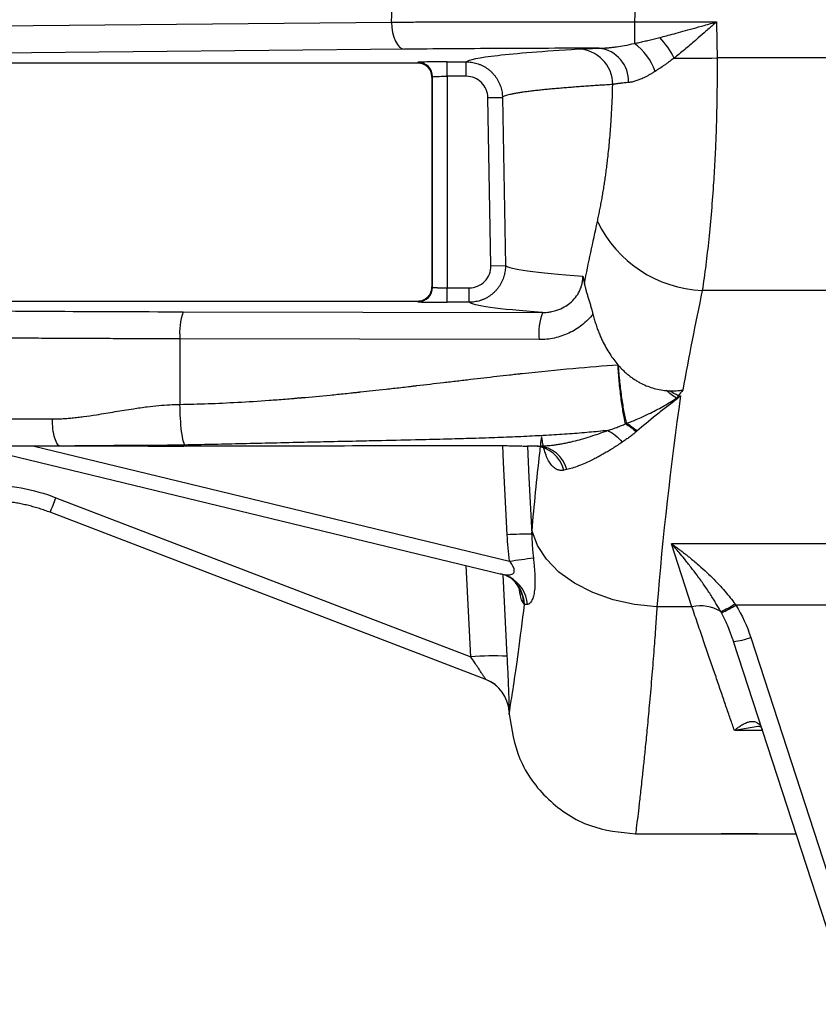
# Model space of a CAD drawing. Header units: millimetres. Extents: x 5 to 597, y 5 to 415.
# Tile 81 of 138: x 292.53 to 301.36, y 304.77 to 315.66. Entities that reach past the tile are written whole.
import ezdxf

# ---------------------------------------------------------------- set-up
doc = ezdxf.new("R2010")
doc.units = ezdxf.units.MM

msp = doc.modelspace()

# ---------------------------------------------------------------- linework, layer by layer
at = {"color": 7, "linetype": 'Continuous', "lineweight": 25}
for p, q in [((296.6441, 315.635), (296.656, 315.8813)), ((299.3439, 315.9179), (299.3305, 315.6385)), ((291.0732, 315.582), (296.6441, 315.635)), ((299.3305, 315.6385), (300.2393, 315.6385)), ((299.3305, 315.6385), (299.3305, 315.3987)), ((296.7877, 315.335), (291.3616, 315.2834)), ((291.3368, 315.1861), (296.9297, 315.1861)), ((296.9297, 315.1861), (296.9382, 315.1904)), ((297.258, 315.1958), (297.4711, 315.1958)), ((297.258, 315.0358), (297.258, 315.1958)), ((297.4711, 315.0358), (297.4711, 315.1958)), ((315.4258, 315.2385), (300.2435, 315.2385)), ((297.0897, 315.0263), (297.0897, 312.7058)), ((297.0899, 315.0263), (297.0897, 315.0263)), ((297.0981, 315.0304), (297.0899, 315.0263)), ((297.0899, 315.0263), (297.0899, 312.7058)), ((297.0981, 312.7017), (297.0981, 315.0304)), ((297.4711, 315.0358), (297.258, 315.0358)), ((297.258, 315.0358), (297.258, 312.6963)), ((297.711, 314.8), (297.871, 314.8028)), ((297.7435, 312.9404), (297.711, 314.8)), ((297.871, 314.8028), (297.9035, 312.9432)), ((297.7435, 312.9404), (297.9035, 312.9432)), ((297.0899, 312.7058), (297.0897, 312.7058)), ((297.0899, 312.7058), (297.0981, 312.7017)), ((297.258, 312.5363), (297.258, 312.6963)), ((297.258, 312.6963), (297.5036, 312.6963)), ((297.5036, 312.5363), (297.5036, 312.6963)), ((315.3986, 312.6669), (300.0802, 312.6669)), ((296.9297, 312.546), (291.3368, 312.546)), ((296.9382, 312.5417), (296.9297, 312.546)), ((297.5036, 312.5363), (297.258, 312.5363)), ((294.3418, 312.4316), (298.3129, 312.4231)), ((294.3052, 312.1317), (294.3052, 311.4075)), ((298.2764, 312.1232), (294.3052, 312.1317)), ((299.8148, 311.5031), (299.8412, 311.5031)), ((293.9542, 310.946), (292.9819, 310.946)), ((297.1562, 310.9537), (297.1569, 310.9549)), ((298.2669, 310.946), (298.1496, 310.946)), ((292.2212, 310.8952), (297.8619, 309.5295)), ((292.9341, 310.375), (297.521, 308.6142)), ((297.6877, 308.3637), (292.8696, 310.2132)), ((315.6396, 309.8652), (299.7395, 309.8652)), ((299.9666, 309.1662), (299.7395, 309.8652)), ((297.845, 309.5341), (297.8943, 309.5259)), ((297.8968, 309.5227), (297.9557, 309.4929)), ((314.9273, 309.1875), (300.4518, 309.1875)), ((299.9666, 309.1662), (299.5789, 309.1662)), ((301.7303, 304.7716), (300.4261, 308.7857)), ((300.6163, 308.8301), (301.9205, 304.816)), ((297.9434, 308.0114), (297.9449, 307.9813)), ((299.341, 306.656), (300.2896, 306.656)), ((300.6896, 306.656), (301.118, 306.656))]:
    msp.add_line(p, q, dxfattribs=at)
at = {"color": 8, "linetype": 'Continuous', "lineweight": 25}
for p, q in [((292.6947, 310.946), (297.95, 309.6737)), ((297.521, 308.6142), (297.4689, 309.6247)), ((297.8737, 309.5246), (297.9203, 308.6212)), ((300.6968, 307.8445), (300.4351, 307.8)), ((300.7463, 307.8), (300.4351, 307.8))]:
    msp.add_line(p, q, dxfattribs=at)
at = {"color": 7, "linetype": 'Continuous', "lineweight": 25, "flags": 128}
for points in [[(296.6441, 315.635), (296.6473, 315.577), (296.6557, 315.5213), (296.6691, 315.4698), (296.687, 315.4245), (296.7086, 315.3872), (296.7332, 315.3592), (296.7599, 315.3416), (296.7877, 315.335)], [(300.2393, 315.6385), (300.2416, 315.4144), (300.2435, 315.2385)], [(297.1562, 310.9537), (297.4644, 310.9537), (297.7066, 310.9538)], [(299.5789, 309.1662), (299.3323, 309.192), (299.0935, 309.2457), (298.8698, 309.3255), (298.6685, 309.429), (298.4957, 309.5529), (298.3569, 309.6932), (298.2565, 309.8457), (298.1976, 310.0055)], [(297.9517, 309.4951), (297.9033, 309.5173), (297.845, 309.5341)]]:
    msp.add_lwpolyline(points, dxfattribs=at)
at = {"color": 8, "linetype": 'Continuous', "lineweight": 25, "flags": 128}
for points in [[(297.7066, 310.9538), (297.7066, 310.9539), (297.7067, 310.9544)], [(297.9234, 309.965), (297.8836, 310.7639), (297.8743, 310.9513)], [(298.146, 310.9461), (298.1634, 310.5979), (298.1946, 309.972)]]:
    msp.add_lwpolyline(points, dxfattribs=at)
at = {"color": 7, "linetype": 'Continuous', "lineweight": 25}
for centre, radius, start, end in [((298.9657, 314.8901), 0.6259, 18.62684, 54.35746), ((298.8507, 314.7728), 1.0287, 26.76464, 42.34095), ((298.6961, 314.9436), 0.3942, 0.15589, 88.51073), ((298.8968, 314.9797), 0.369, 358.02966, 83.32411), ((296.9381, 315.0303), 0.1601, 0.02777, 89.94604), ((299.7885, 357.7705), 42.5344, 269.97386, 270.61286), ((300.1378, 314.0181), 1.3524, 205.86039, 267.56043), ((296.9381, 312.7018), 0.1601, 270.05396, 359.97223), ((294.9735, 312.2024), 0.6721, 160.05864, 186.04259), ((298.9447, 312.1939), 0.6721, 160.05864, 186.04259), ((298.2093, 310.5957), 0.3508, 13.6679, 87.07223), ((298.2477, 310.6021), 0.3445, 14.09022, 86.79816), ((289.7065, 311.5683), 3.4411, 336.80934, 339.70929), ((298.1721, 305.5711), 4.401, 89.70697, 93.2394), ((296.0249, 323.9504), 14.406, 277.67931, 278.73383), ((300.0653, 308.7687), 0.4096, 57.73817, 103.95318), ((299.8734, 310.0697), 1.0391, 293.27046, 303.21489), ((299.8347, 310.1477), 1.1414, 293.57853, 302.73165), ((300.3877, 309.3801), 0.5957, 273.69538, 292.56673), ((297.7736, 305.5856), 3.0391, 87.23309, 94.76812), ((297.5439, 307.9904), 0.4, 3, 69), ((297.5443, 307.9903), 0.4, 2.99908, 68.99978)]:
    msp.add_arc(centre, radius, start, end, dxfattribs=at)
at = {"color": 8, "linetype": 'Continuous', "lineweight": 25}
for centre, radius, start, end in [((297.766, 309.1581), 0.3848, 5.48227, 61.14835), ((297.7173, 309.1809), 0.3925, 2.14734, 53.27078), ((297.7218, 309.1776), 0.3924, 2.13589, 53.60716)]:
    msp.add_arc(centre, radius, start, end, dxfattribs=at)
at = {"color": 7, "linetype": 'Continuous', "lineweight": 25}
for points, knots in [([(296.6441, 315.635), (296.6765, 315.6352), (296.7408, 315.6355), (296.8378, 315.636), (296.9342, 315.6365), (297.0301, 315.6369), (297.1253, 315.6373), (297.2199, 315.6376), (297.3137, 315.638), (297.4066, 315.6382), (297.4987, 315.6385), (297.5899, 315.6387), (297.68, 315.6389), (297.7691, 315.6391), (297.8572, 315.6393), (297.9834, 315.6394), (298.1479, 315.6396), (298.3509, 315.6397), (298.5519, 315.6396), (298.7505, 315.6395), (298.9465, 315.6393), (299.1395, 315.6389), (299.2672, 315.6386), (299.3305, 315.6385)], [0, 0, 0, 0, 0.0393589, 0.0781582, 0.116398, 0.1540782, 0.1911988, 0.2277599, 0.2637615, 0.2992035, 0.3340859, 0.3684089, 0.4021723, 0.4353762, 0.4680206, 0.5001054, 0.5751552, 0.6489927, 0.7216181, 0.7930314, 0.8632327, 0.9322222, 1, 1, 1, 1]), ([(299.611, 315.4656), (299.6351, 315.4718), (299.6875, 315.4852), (299.7727, 315.5077), (299.8709, 315.5343), (299.9822, 315.5653), (300.1064, 315.6005), (300.1935, 315.6254), (300.2393, 315.6385)], [0, 0, 0, 0, 0.1155551, 0.2515487, 0.4079868, 0.5848733, 0.7822105, 1, 1, 1, 1]), ([(300.2393, 315.6385), (300.228, 315.6284), (300.2035, 315.6068), (300.1641, 315.572), (300.1079, 315.5223), (300.0536, 315.475), (299.9934, 315.4227), (299.9431, 315.3796), (299.8836, 315.3293), (299.8265, 315.2821), (299.7877, 315.2509), (299.7691, 315.236)], [0, 0, 0, 0, 0.0718999, 0.1552549, 0.2502352, 0.4295711, 0.4996923, 0.6345376, 0.7499775, 0.8804593, 1, 1, 1, 1]), ([(298.9397, 315.3461), (298.9506, 315.3463), (298.973, 315.3468), (299.0085, 315.3488), (299.0466, 315.3518), (299.0876, 315.3562), (299.1457, 315.3638), (299.2266, 315.3767), (299.2938, 315.391), (299.3305, 315.3987)], [0, 0, 0, 0, 0.0877189, 0.181474, 0.2813218, 0.3873112, 0.4994841, 0.7273425, 1, 1, 1, 1]), ([(299.3305, 315.3987), (299.3481, 315.4025), (299.3838, 315.4103), (299.4383, 315.423), (299.4944, 315.4364), (299.5521, 315.4507), (299.5912, 315.4606), (299.611, 315.4656)], [0, 0, 0, 0, 0.1900955, 0.3851201, 0.5850978, 0.7900509, 1, 1, 1, 1]), ([(298.9397, 315.3461), (298.567, 315.3456), (298.1928, 315.3444), (297.4673, 315.3407), (297.1161, 315.3382), (296.7877, 315.335)], [0, 0, 0, 0, 0.5, 0.5, 1, 1, 1, 1]), ([(297.4711, 315.1958), (297.4956, 315.2197), (297.6114, 315.2437), (298.025, 315.2912), (298.3227, 315.3147), (298.7063, 315.3377)], [0, 0, 0, 0, 0.5, 0.5, 1, 1, 1, 1]), ([(298.7063, 315.3377), (298.7316, 315.3392), (298.7637, 315.3406), (298.8416, 315.3435), (298.8876, 315.3448), (298.9397, 315.3461)], [0, 0, 0, 0, 0.5, 0.5, 1, 1, 1, 1]), ([(296.9297, 315.1861), (296.9358, 315.1859), (296.9479, 315.1856), (296.9657, 315.1824), (296.9828, 315.1775), (296.9991, 315.1708), (297.0144, 315.1625), (297.0285, 315.1527), (297.0413, 315.1415), (297.0528, 315.1293), (297.0627, 315.116), (297.0712, 315.102), (297.0781, 315.0874), (297.0834, 315.0724), (297.0872, 315.0571), (297.0895, 315.0417), (297.0898, 315.0314), (297.0899, 315.0263)], [0, 0, 0, 0, 0.0725579, 0.1442485, 0.2150773, 0.2850496, 0.3541711, 0.4224476, 0.4898853, 0.5564904, 0.6222696, 0.6872296, 0.7513775, 0.8147208, 0.8772669, 0.9390239, 1, 1, 1, 1]), ([(297.0899, 315.0263), (297.0897, 315.0323), (297.0893, 315.0444), (297.0862, 315.0622), (297.0812, 315.0795), (297.0743, 315.0961), (297.0656, 315.1118), (297.0552, 315.1263), (297.0409, 315.1423), (297.0211, 315.1589), (296.9943, 315.1737), (296.9633, 315.1841), (296.9411, 315.1854), (296.9297, 315.1861)], [0, 0, 0, 0, 0.0719913, 0.1437619, 0.2153223, 0.2866831, 0.357855, 0.4288487, 0.4996752, 0.6138216, 0.7352381, 0.8639558, 1, 1, 1, 1]), ([(297.258, 315.1958), (297.221, 315.1958), (297.1811, 315.1957), (297.1039, 315.1951), (297.0667, 315.1947), (297.0047, 315.1937), (296.9801, 315.193), (296.9475, 315.1917), (296.9395, 315.191), (296.9382, 315.1904)], [0, 0, 0, 0, 0.25, 0.25, 0.5, 0.5, 0.75, 0.75, 1, 1, 1, 1]), ([(297.4711, 315.1958), (297.4807, 315.1956), (297.5001, 315.1952), (297.5295, 315.1918), (297.5592, 315.1863), (297.589, 315.1784), (297.6186, 315.168), (297.6477, 315.1551), (297.676, 315.1398), (297.7032, 315.122), (297.729, 315.102), (297.7532, 315.08), (297.7754, 315.056), (297.7955, 315.0305), (297.8133, 315.0036), (297.8288, 314.9757), (297.8418, 314.947), (297.8523, 314.918), (297.8605, 314.8888), (297.8662, 314.8598), (297.8699, 314.8311), (297.8706, 314.8122), (297.871, 314.8028)], [0, 0, 0, 0, 0.0463174, 0.0938315, 0.1424551, 0.1920844, 0.2425993, 0.2938645, 0.3457313, 0.3980397, 0.450621, 0.5033013, 0.5559047, 0.6082568, 0.660188, 0.7115373, 0.7621541, 0.8119015, 0.8606574, 0.9083158, 0.9547875, 1, 1, 1, 1]), ([(299.7691, 315.236), (299.7547, 315.2255), (299.7284, 315.2063), (299.693, 315.1808), (299.6534, 315.1528), (299.6092, 315.1225), (299.575, 315.1004), (299.5589, 315.09)], [0, 0, 0, 0, 0.2004512, 0.3671125, 0.4999893, 0.7635736, 1, 1, 1, 1]), ([(300.2435, 315.2385), (300.2437, 315.2078), (300.244, 315.1464), (300.244, 315.0542), (300.2437, 314.962), (300.2428, 314.8697), (300.2415, 314.7773), (300.2398, 314.6851), (300.2377, 314.5929), (300.2351, 314.5008), (300.2321, 314.4089), (300.2287, 314.3173), (300.2248, 314.226), (300.2205, 314.135), (300.2158, 314.0444), (300.2106, 313.9543), (300.2001, 313.7865), (300.1818, 313.5421), (300.1576, 313.2864), (300.136, 313.0891), (300.1188, 312.9464), (300.1002, 312.8045), (300.0869, 312.7131), (300.0802, 312.6669)], [0, 0, 0, 0, 0.0326776, 0.0654457, 0.098305, 0.1312564, 0.1643004, 0.1974379, 0.2306695, 0.2639958, 0.2974177, 0.3309357, 0.3645506, 0.398263, 0.4320737, 0.4659831, 0.4999921, 0.6232092, 0.7500803, 0.8104545, 0.8722312, 0.9354123, 1, 1, 1, 1]), ([(299.5589, 315.09), (299.5476, 315.083), (299.5256, 315.0693), (299.4936, 315.0508), (299.4631, 315.0342), (299.4277, 315.0165), (299.3885, 314.9989), (299.345, 314.983), (299.304, 314.9716), (299.2781, 314.9685), (299.2655, 314.967)], [0, 0, 0, 0, 0.1063006, 0.2087478, 0.3074105, 0.4023645, 0.5576105, 0.7010129, 0.8548871, 1, 1, 1, 1]), ([(297.0981, 315.0304), (297.0996, 315.0318), (297.1174, 315.0332), (297.1763, 315.0352), (297.2171, 315.0358), (297.258, 315.0358)], [0, 0, 0, 0, 0.5, 0.5, 1, 1, 1, 1]), ([(297.711, 314.8), (297.7105, 314.8314), (297.7039, 314.862), (297.6793, 314.9191), (297.6614, 314.9452), (297.6173, 314.9886), (297.5907, 315.0061), (297.5336, 315.0296), (297.5024, 315.0358), (297.4711, 315.0358)], [0, 0, 0, 0, 0.25, 0.25, 0.5, 0.5, 0.75, 0.75, 1, 1, 1, 1]), ([(299.0902, 314.9447), (299.0667, 314.9433), (299.0187, 314.9403), (298.9481, 314.9358), (298.8773, 314.9312), (298.8067, 314.9263), (298.7364, 314.9213), (298.6668, 314.9161), (298.5981, 314.9108), (298.5306, 314.9053), (298.4645, 314.8996), (298.4001, 314.8938), (298.3378, 314.8878), (298.2779, 314.8816), (298.2206, 314.8753), (298.1663, 314.8688), (298.1154, 314.8621), (298.068, 314.8553), (298.0248, 314.8483), (297.9858, 314.8411), (297.9516, 314.8338), (297.9225, 314.8263), (297.899, 314.8186), (297.881, 314.8108), (297.8743, 314.8055), (297.871, 314.8028)], [0, 0, 0, 0, 0.0313135, 0.0637329, 0.0972583, 0.1318897, 0.167627, 0.2044702, 0.2424194, 0.2814744, 0.3216353, 0.3629021, 0.4052748, 0.4487534, 0.4933378, 0.539028, 0.585824, 0.6337259, 0.6827335, 0.7328469, 0.7840661, 0.836391, 0.8898216, 0.944358, 1, 1, 1, 1]), ([(298.9208, 313.4282), (298.925, 313.4477), (298.9335, 313.4865), (298.9456, 313.5463), (298.9574, 313.6071), (298.9688, 313.6689), (298.9798, 313.7318), (298.9903, 313.7957), (299.0003, 313.8608), (299.0099, 313.9268), (299.0191, 313.9939), (299.0278, 314.0621), (299.0408, 314.1723), (299.0567, 314.3271), (299.0709, 314.5069), (299.0804, 314.6668), (299.0866, 314.805), (299.089, 314.8981), (299.0902, 314.9447)], [0, 0, 0, 0, 0.0461664, 0.0920985, 0.1378279, 0.1833871, 0.2288086, 0.2741253, 0.3193704, 0.3645773, 0.4097793, 0.4550098, 0.5003023, 0.6260723, 0.7513769, 0.8344089, 0.9172077, 1, 1, 1, 1]), ([(299.2655, 314.967), (299.2567, 314.9663), (299.2392, 314.9648), (299.2148, 314.9626), (299.192, 314.9603), (299.1709, 314.9579), (299.1514, 314.9554), (299.1336, 314.9529), (299.1175, 314.9502), (299.1029, 314.9475), (299.0944, 314.9456), (299.0902, 314.9447)], [0, 0, 0, 0, 0.114404, 0.2281368, 0.3411277, 0.4533096, 0.5646192, 0.6749966, 0.7843863, 0.8927366, 1, 1, 1, 1]), ([(297.9035, 312.9432), (297.9034, 312.9337), (297.9034, 312.9144), (297.9006, 312.885), (297.8956, 312.8553), (297.8882, 312.8252), (297.8783, 312.7952), (297.8657, 312.7656), (297.8506, 312.7366), (297.833, 312.7087), (297.8129, 312.6821), (297.7906, 312.6571), (297.7663, 312.6341), (297.7401, 312.6132), (297.7125, 312.5947), (297.6836, 312.5787), (297.6539, 312.5652), (297.6237, 312.5544), (297.5933, 312.5461), (297.563, 312.5404), (297.5331, 312.5369), (297.5133, 312.5365), (297.5036, 312.5363)], [0, 0, 0, 0, 0.045019, 0.0913459, 0.1389081, 0.1876148, 0.2373573, 0.2880091, 0.3394277, 0.3914558, 0.4439242, 0.4966548, 0.5494638, 0.6021661, 0.6545787, 0.7065244, 0.7578359, 0.8083578, 0.85795, 0.9064888, 0.9538681, 1, 1, 1, 1]), ([(297.5036, 312.6963), (297.5356, 312.6963), (297.5671, 312.7027), (297.6257, 312.7272), (297.6525, 312.7454), (297.6968, 312.7905), (297.7146, 312.8178), (297.7381, 312.8765), (297.7441, 312.9084), (297.7435, 312.9404)], [0, 0, 0, 0, 0.25, 0.25, 0.5, 0.5, 0.75, 0.75, 1, 1, 1, 1]), ([(298.3129, 312.4231), (298.3211, 312.4232), (298.341, 312.4233), (298.3761, 312.4262), (298.4218, 312.4335), (298.4837, 312.4503), (298.5519, 312.4804), (298.6219, 312.5281), (298.6797, 312.5865), (298.7182, 312.6469), (298.7401, 312.6988), (298.752, 312.7407), (298.759, 312.7832), (298.7594, 312.8117), (298.7595, 312.8258)], [0, 0, 0, 0, 0.0377729, 0.0915038, 0.1620053, 0.2501208, 0.3851701, 0.4998888, 0.6310809, 0.7493928, 0.8135219, 0.876738, 0.9389259, 1, 1, 1, 1]), ([(298.7595, 312.8258), (298.7626, 312.812), (298.7685, 312.7852), (298.774, 312.757), (298.7767, 312.7433)], [0, 0, 0, 0, 0.5168809, 1, 1, 1, 1]), ([(297.0899, 312.7058), (297.0897, 312.6998), (297.0893, 312.6877), (297.0862, 312.6699), (297.0812, 312.6526), (297.0743, 312.636), (297.0656, 312.6203), (297.0552, 312.6057), (297.0409, 312.5897), (297.0211, 312.5732), (296.9943, 312.5584), (296.9633, 312.548), (296.9411, 312.5466), (296.9297, 312.546)], [0, 0, 0, 0, 0.0719913, 0.1437619, 0.2153223, 0.2866831, 0.357855, 0.4288487, 0.4996752, 0.6138216, 0.7352381, 0.8639558, 1, 1, 1, 1]), ([(296.9297, 312.546), (296.9358, 312.5461), (296.9479, 312.5465), (296.9657, 312.5497), (296.9828, 312.5546), (296.9991, 312.5613), (297.0144, 312.5696), (297.0285, 312.5794), (297.0413, 312.5905), (297.0528, 312.6028), (297.0627, 312.616), (297.0712, 312.6301), (297.0781, 312.6447), (297.0834, 312.6597), (297.0872, 312.675), (297.0895, 312.6904), (297.0898, 312.7007), (297.0899, 312.7058)], [0, 0, 0, 0, 0.0725579, 0.1442485, 0.2150773, 0.2850496, 0.3541711, 0.4224476, 0.4898853, 0.5564904, 0.6222696, 0.6872296, 0.7513775, 0.8147208, 0.8772669, 0.9390239, 1, 1, 1, 1]), ([(297.0981, 312.7017), (297.0985, 312.7015), (297.0993, 312.7011), (297.103, 312.7005), (297.1081, 312.6999), (297.1149, 312.6994), (297.1229, 312.699), (297.1321, 312.6985), (297.1421, 312.6982), (297.1529, 312.6978), (297.1643, 312.6975), (297.176, 312.6972), (297.188, 312.697), (297.2, 312.6968), (297.2121, 312.6966), (297.2239, 312.6965), (297.2356, 312.6964), (297.2469, 312.6963), (297.2544, 312.6963), (297.258, 312.6963)], [0, 0, 0, 0, 0.0730896, 0.1443957, 0.2139183, 0.2816574, 0.347613, 0.4117851, 0.4741739, 0.5347793, 0.5936015, 0.6506405, 0.7058964, 0.7593695, 0.81106, 0.860968, 0.9090937, 0.9554376, 1, 1, 1, 1]), ([(298.7767, 312.7433), (298.7776, 312.7385), (298.7802, 312.7256), (298.7861, 312.7002), (298.7952, 312.6663), (298.8066, 312.6266), (298.8192, 312.5848), (298.8324, 312.5417), (298.8459, 312.4967), (298.859, 312.4514), (298.867, 312.4209), (298.871, 312.4057)], [0, 0, 0, 0, 0.0463894, 0.124915, 0.2494883, 0.3779378, 0.4980349, 0.6280107, 0.7544315, 0.8781082, 1, 1, 1, 1]), ([(291.4438, 312.4479), (291.8892, 312.4436), (292.3616, 312.4401), (293.3362, 312.4346), (293.8383, 312.4327), (294.3418, 312.4316)], [0, 0, 0, 0, 0.5, 0.5, 1, 1, 1, 1]), ([(296.9382, 312.5417), (296.9395, 312.5411), (296.9475, 312.5404), (296.9801, 312.539), (297.0047, 312.5384), (297.0667, 312.5374), (297.1039, 312.537), (297.1811, 312.5364), (297.221, 312.5363), (297.258, 312.5363)], [0, 0, 0, 0, 0.25, 0.25, 0.5, 0.5, 0.75, 0.75, 1, 1, 1, 1]), ([(298.3129, 312.4231), (298.0648, 312.4416), (297.8721, 312.4604), (297.6015, 312.4983), (297.5237, 312.5173), (297.5036, 312.5363)], [0, 0, 0, 0, 0.5, 0.5, 1, 1, 1, 1]), ([(298.871, 312.4057), (298.8356, 312.3604), (298.795, 312.3199), (298.7052, 312.2491), (298.657, 312.2197), (298.5546, 312.1717), (298.4999, 312.1532), (298.3896, 312.1291), (298.3335, 312.123), (298.2764, 312.1232)], [0, 0, 0, 0, 0.25, 0.25, 0.5, 0.5, 0.75, 0.75, 1, 1, 1, 1]), ([(298.871, 312.4057), (298.8758, 312.3874), (298.8853, 312.3513), (298.9015, 312.2986), (298.9187, 312.248), (298.937, 312.1998), (298.9561, 312.1538), (298.9813, 312.0986), (299.0139, 312.0354), (299.0555, 311.9662), (299.0994, 311.9024), (299.1316, 311.8637), (299.1473, 311.8447)], [0, 0, 0, 0, 0.0900578, 0.1773625, 0.2618883, 0.3436134, 0.4225203, 0.4985962, 0.6322119, 0.7602695, 0.8828325, 1, 1, 1, 1]), ([(294.3052, 312.1317), (294.2605, 312.1318), (294.1709, 312.132), (294.0367, 312.1323), (293.9027, 312.1327), (293.7687, 312.1331), (293.635, 312.1335), (293.5014, 312.134), (293.3681, 312.1345), (293.2351, 312.1351), (293.1024, 312.1357), (292.97, 312.1363), (292.8381, 312.137), (292.7066, 312.1377), (292.5756, 312.1384), (292.445, 312.1392), (292.3151, 312.14), (292.1857, 312.1409), (292.0569, 312.1418), (291.9289, 312.1427), (291.8015, 312.1437), (291.6749, 312.1447), (291.5491, 312.1457), (291.4241, 312.1468), (291.3416, 312.1475), (291.3003, 312.1479)], [0, 0, 0, 0, 0.042638, 0.0853523, 0.128143, 0.1710101, 0.2139536, 0.2569735, 0.3000697, 0.3432423, 0.3864913, 0.4298167, 0.4732185, 0.5166967, 0.5602513, 0.6038823, 0.6475897, 0.6913735, 0.7352338, 0.7791704, 0.8231835, 0.867273, 0.9114389, 0.9556812, 1, 1, 1, 1]), ([(294.3052, 311.4075), (294.5057, 311.4104), (294.8248, 311.4219), (295.2295, 311.4476), (295.4399, 311.4636), (295.5471, 311.4724), (295.6012, 311.4769), (295.6284, 311.4793), (295.642, 311.4804), (295.6478, 311.481), (295.6517, 311.4813), (295.6541, 311.4815), (295.7551, 311.4903), (295.9103, 311.5047), (296.1017, 311.5238), (296.2, 311.534), (296.2498, 311.5392), (296.2749, 311.5419), (296.2875, 311.5432), (296.2929, 311.5438), (296.2965, 311.5442), (296.2987, 311.5444), (296.3863, 311.5538), (296.5286, 311.5694), (296.7174, 311.5908), (296.8175, 311.6023), (296.869, 311.6083), (296.8951, 311.6113), (296.9082, 311.6128), (296.9139, 311.6135), (296.9177, 311.6139), (296.9199, 311.6142), (297.0209, 311.6259), (297.1701, 311.6434), (297.3441, 311.6638), (297.4187, 311.6726), (297.4684, 311.6784), (297.4937, 311.6814), (297.6158, 311.6958), (297.7603, 311.7126), (297.9257, 311.7311), (298.0075, 311.7401), (298.0482, 311.7445), (298.0656, 311.7464), (298.0771, 311.7477), (298.0826, 311.7482), (298.4817, 311.7914), (298.8345, 311.8233), (299.1473, 311.8447)], [0, 0, 0, 0, 0.125, 0.1875, 0.21875, 0.234375, 0.2421875, 0.2460937, 0.2480469, 0.2490234, 0.2490234, 0.25, 0.25, 0.3125, 0.34375, 0.359375, 0.3671875, 0.3710937, 0.3730469, 0.3740234, 0.3740234, 0.375, 0.375, 0.4375, 0.46875, 0.484375, 0.4921875, 0.4960937, 0.4980469, 0.4990234, 0.4990234, 0.5, 0.5, 0.5625, 0.59375, 0.609375, 0.609375, 0.625, 0.625, 0.6875, 0.71875, 0.734375, 0.7421875, 0.7460937, 0.7460937, 0.75, 0.75, 1, 1, 1, 1]), ([(299.2321, 311.1916), (299.2235, 311.2274), (299.2148, 311.2701), (299.198, 311.3671), (299.1899, 311.4214), (299.1749, 311.5369), (299.1681, 311.5981), (299.1563, 311.7218), (299.1513, 311.7843), (299.1473, 311.8447)], [0, 0, 0, 0, 0.25, 0.25, 0.5, 0.5, 0.75, 0.75, 1, 1, 1, 1]), ([(299.1534, 311.8378), (299.1637, 311.8264), (299.1842, 311.8039), (299.2165, 311.7723), (299.2497, 311.7427), (299.2837, 311.7154), (299.3185, 311.6902), (299.3539, 311.6673), (299.4003, 311.6407), (299.4589, 311.6128), (299.5309, 311.5873), (299.6049, 311.5688), (299.6553, 311.563), (299.6805, 311.56)], [0, 0, 0, 0, 0.0752254, 0.1490992, 0.2216737, 0.2930052, 0.3631546, 0.432188, 0.5001766, 0.6257562, 0.7506052, 0.8751948, 1, 1, 1, 1]), ([(299.2451, 311.197), (299.2358, 311.2326), (299.2265, 311.2748), (299.2083, 311.3702), (299.1996, 311.4234), (299.1835, 311.5365), (299.1761, 311.5964), (299.1633, 311.7173), (299.1578, 311.7784), (299.1534, 311.8378)], [0, 0, 0, 0, 0.25, 0.25, 0.5, 0.5, 0.75, 0.75, 1, 1, 1, 1]), ([(299.2451, 311.197), (299.2604, 311.2029), (299.2953, 311.2164), (299.3538, 311.2406), (299.4264, 311.2723), (299.5059, 311.31), (299.5867, 311.3515), (299.6594, 311.3919), (299.7288, 311.433), (299.7725, 311.4612), (299.7956, 311.476)], [0, 0, 0, 0, 0.0789424, 0.1809989, 0.3089624, 0.4663947, 0.6116721, 0.7517704, 0.8693204, 1, 1, 1, 1]), ([(299.8029, 311.469), (299.7658, 311.4404), (299.7277, 311.4109), (299.6697, 311.3654), (299.6501, 311.3501), (299.6108, 311.319), (299.5906, 311.303), (299.4922, 311.2247), (299.4208, 311.1669), (299.3577, 311.1123)], [0, 0, 0, 0, 0.25, 0.25, 0.375, 0.375, 0.5, 0.5, 1, 1, 1, 1]), ([(299.6805, 311.56), (299.6868, 311.5595), (299.6995, 311.5585), (299.7122, 311.5579), (299.7185, 311.5577)], [0, 0, 0, 0, 0.4992347, 1, 1, 1, 1]), ([(299.7185, 311.5577), (299.7305, 311.5574), (299.7546, 311.5568), (299.791, 311.5581), (299.8277, 311.5608), (299.8522, 311.5639), (299.8645, 311.5655)], [0, 0, 0, 0, 0.245525, 0.4939524, 0.7454055, 1, 1, 1, 1]), ([(299.8148, 311.5031), (299.8133, 311.4996), (299.8101, 311.4926), (299.8065, 311.4858), (299.8047, 311.4824)], [0, 0, 0, 0, 0.4955754, 1, 1, 1, 1]), ([(292.8951, 311.246), (292.912, 311.2462), (292.9467, 311.2465), (293.0001, 311.2488), (293.0562, 311.2524), (293.115, 311.2574), (293.1764, 311.2639), (293.2653, 311.2749), (293.4026, 311.2958), (293.5857, 311.3263), (293.7731, 311.3571), (293.9342, 311.3803), (294.0683, 311.3949), (294.1892, 311.4044), (294.2675, 311.4065), (294.3052, 311.4075)], [0, 0, 0, 0, 0.03644902, 0.07475472, 0.11493915, 0.15702142, 0.20101815, 0.2469439, 0.34788674, 0.49608017, 0.63951685, 0.74718835, 0.83717256, 0.9214067, 1, 1, 1, 1]), ([(294.3605, 310.957), (294.3543, 310.9629), (294.3478, 310.9776), (294.335, 311.0277), (294.3288, 311.0631), (294.3182, 311.149), (294.3139, 311.1994), (294.3078, 311.3037), (294.3059, 311.3573), (294.3052, 311.4075)], [0, 0, 0, 0, 0.25, 0.25, 0.5, 0.5, 0.75, 0.75, 1, 1, 1, 1]), ([(292.9819, 310.946), (292.9716, 310.946), (292.9606, 310.9525), (292.9393, 310.9817), (292.929, 311.0046), (292.9121, 311.0632), (292.9054, 311.0987), (292.897, 311.1725), (292.8951, 311.2107), (292.8951, 311.246)], [0, 0, 0, 0, 0.25, 0.25, 0.5, 0.5, 0.75, 0.75, 1, 1, 1, 1]), ([(299.0342, 311.118), (299.0453, 311.1216), (299.0786, 311.1325), (299.1301, 311.1508), (299.1851, 311.1718), (299.2177, 311.1855), (299.2321, 311.1916)], [0, 0, 0, 0, 0.1655891, 0.4999216, 0.7780262, 1, 1, 1, 1]), ([(299.2321, 311.1916), (299.2346, 311.1926), (299.2365, 311.1934), (299.2408, 311.1952), (299.2429, 311.1961), (299.2451, 311.197)], [0, 0, 0, 0, 0.5, 0.5, 1, 1, 1, 1]), ([(299.0342, 311.118), (299.0008, 311.1145), (298.9331, 311.1073), (298.8295, 311.0977), (298.7226, 311.0887), (298.6123, 311.0804), (298.4988, 311.0726), (298.3819, 311.0654), (298.2617, 311.0588), (298.1382, 311.0526), (297.9691, 311.0451), (297.7459, 311.0367), (297.4812, 311.0283), (297.1993, 311.0207), (296.8697, 311.0127), (296.5484, 311.0054), (296.2214, 310.9984), (295.9418, 310.9923), (295.6198, 310.9852), (295.2959, 310.9778), (294.9643, 310.9702), (294.6547, 310.9632), (294.4562, 310.959), (294.3605, 310.957)], [0, 0, 0, 0, 0.0218494, 0.044344, 0.0674889, 0.0912889, 0.1157484, 0.1408713, 0.1666613, 0.1931219, 0.2202562, 0.2752481, 0.336094, 0.3896367, 0.4554832, 0.5466825, 0.5949759, 0.6643991, 0.7254608, 0.8009649, 0.8718765, 0.9382139, 1, 1, 1, 1]), ([(298.2669, 310.946), (298.2798, 310.9462), (298.3059, 310.9465), (298.3467, 310.9487), (298.3894, 310.9522), (298.434, 310.9573), (298.4806, 310.964), (298.5291, 310.9723), (298.5796, 310.9821), (298.6438, 310.9963), (298.7237, 311.0164), (298.8211, 311.0446), (298.9251, 311.0781), (298.9973, 311.1045), (299.0342, 311.118)], [0, 0, 0, 0, 0.0569102, 0.1153464, 0.1753278, 0.2368721, 0.2999958, 0.3647139, 0.4310406, 0.4989889, 0.6147953, 0.7368727, 0.8652624, 1, 1, 1, 1]), ([(298.5501, 310.6786), (298.5454, 310.6777), (298.536, 310.6758), (298.5217, 310.6752), (298.5075, 310.6763), (298.4933, 310.6793), (298.4792, 310.6842), (298.4559, 310.6953), (298.424, 310.7198), (298.3878, 310.767), (298.3574, 310.8277), (298.3337, 310.8974), (298.3192, 310.9605), (298.3101, 311.0125), (298.3066, 311.0389), (298.3047, 311.0531)], [0, 0, 0, 0, 0.0429784, 0.0852496, 0.126965, 0.1682803, 0.2093535, 0.2503427, 0.3744161, 0.5000003, 0.6198895, 0.7493914, 0.8746583, 0.9324521, 1, 1, 1, 1]), ([(299.0342, 311.118), (299.0622, 311.1059), (299.0907, 311.0883), (299.1453, 311.0441), (299.1714, 311.0174), (299.1946, 310.988)], [0, 0, 0, 0, 0.5, 0.5, 1, 1, 1, 1]), ([(299.3481, 311.104), (299.3365, 311.0943), (299.3128, 311.0744), (299.2755, 311.0454), (299.2359, 311.0163), (299.2085, 310.9976), (299.1946, 310.988)], [0, 0, 0, 0, 0.23229072, 0.47627127, 0.7321192, 1, 1, 1, 1]), ([(294.3605, 310.957), (294.3405, 310.9567), (294.299, 310.9559), (294.2342, 310.955), (294.1648, 310.9541), (294.0907, 310.9535), (294.0157, 310.9529), (293.9315, 310.9524), (293.8157, 310.9518), (293.6614, 310.951), (293.4879, 310.9499), (293.3418, 310.9486), (293.2294, 310.9476), (293.1423, 310.9468), (293.0599, 310.9462), (293.0075, 310.9461), (292.9819, 310.946)], [0, 0, 0, 0, 0.04359282, 0.09040248, 0.14045166, 0.19375892, 0.25033959, 0.30234053, 0.3750574, 0.49978815, 0.63454278, 0.74935946, 0.81642293, 0.88046062, 0.94160301, 1, 1, 1, 1]), ([(293.9542, 310.946), (293.9924, 310.9461), (294.0682, 310.9461), (294.1815, 310.9463), (294.2937, 310.9465), (294.3682, 310.9467), (294.4052, 310.9468)], [0, 0, 0, 0, 0.2540787, 0.50542, 0.7540511, 1, 1, 1, 1]), ([(294.4052, 310.9468), (294.393, 310.9468), (294.3741, 310.9467), (294.3364, 310.9466), (294.3013, 310.9466), (294.2643, 310.9468), (294.2427, 310.9469), (294.2316, 310.9479), (294.2284, 310.9485), (294.2281, 310.949), (294.228, 310.9491)], [0, 0, 0, 0, 0.1964874, 0.3046179, 0.6091629, 0.7615951, 0.9135298, 0.9540965, 0.9900654, 1, 1, 1, 1]), ([(297.7066, 310.9538), (297.718, 310.9538), (297.7408, 310.9537), (297.7748, 310.9535), (297.8086, 310.9531), (297.8421, 310.9525), (297.8754, 310.9519), (297.9085, 310.9511), (297.9554, 310.9499), (298.015, 310.9483), (298.0851, 310.9465), (298.128, 310.9462), (298.1496, 310.946)], [0, 0, 0, 0, 0.0714496, 0.1425741, 0.2135483, 0.2845483, 0.35575, 0.4273279, 0.4994535, 0.6653512, 0.8315318, 1, 1, 1, 1]), ([(299.1946, 310.988), (299.1768, 310.9762), (299.1419, 310.9529), (299.0911, 310.9206), (299.0427, 310.891), (298.9968, 310.8639), (298.9533, 310.8393), (298.9123, 310.8171), (298.8576, 310.7889), (298.7909, 310.7573), (298.7146, 310.726), (298.645, 310.7018), (298.6024, 310.6911), (298.5818, 310.686)], [0, 0, 0, 0, 0.0810103, 0.1589232, 0.2337056, 0.3053276, 0.3737628, 0.4389883, 0.5009846, 0.6372351, 0.765856, 0.8867867, 1, 1, 1, 1]), ([(292.1528, 310.5198), (292.2853, 310.5198), (292.4188, 310.5076), (292.6814, 310.4589), (292.8105, 310.4224), (292.9341, 310.375)], [0, 0, 0, 0, 0.5, 0.5, 1, 1, 1, 1]), ([(292.8696, 310.2132), (292.8503, 310.2204), (292.8118, 310.2348), (292.7533, 310.2541), (292.6944, 310.2717), (292.635, 310.2874), (292.5753, 310.3012), (292.5154, 310.3132), (292.4552, 310.3234), (292.3948, 310.3317), (292.3344, 310.3381), (292.2738, 310.3427), (292.2133, 310.3455), (292.173, 310.3459), (292.1528, 310.346)], [0, 0, 0, 0, 0.0842046, 0.1682505, 0.2521377, 0.3358663, 0.4194364, 0.5028483, 0.5861019, 0.6691973, 0.7521347, 0.8349143, 0.917536, 1, 1, 1, 1]), ([(298.1946, 309.972), (298.1954, 309.9497), (298.197, 309.9054), (298.201, 309.8397), (298.2059, 309.7752), (298.2102, 309.7326), (298.2124, 309.7115)], [0, 0, 0, 0, 0.2568858, 0.5091772, 0.7568804, 1, 1, 1, 1]), ([(300.284, 309.1151), (300.2757, 309.13), (300.2587, 309.1608), (300.2315, 309.2072), (300.2022, 309.2554), (300.1706, 309.3052), (300.1368, 309.3566), (300.1008, 309.4093), (300.0626, 309.4633), (300.0148, 309.5288), (299.9546, 309.6079), (299.8878, 309.6914), (299.8151, 309.779), (299.7674, 309.8334), (299.7395, 309.8652)], [0, 0, 0, 0, 0.0518067, 0.1066403, 0.1645115, 0.2254292, 0.2894011, 0.3564339, 0.4265335, 0.4997048, 0.6166954, 0.7498781, 0.8537943, 1, 1, 1, 1]), ([(299.7395, 309.8652), (299.7553, 309.8539), (299.7852, 309.8326), (299.8274, 309.8013), (299.8646, 309.773), (299.8968, 309.7481), (299.9493, 309.7064), (300.0196, 309.6481), (300.1079, 309.5698), (300.1883, 309.4932), (300.2626, 309.4169), (300.3296, 309.3427), (300.3895, 309.2713), (300.4254, 309.2233), (300.4426, 309.2003)], [0, 0, 0, 0, 0.0635711, 0.1203819, 0.1704324, 0.2137228, 0.2502532, 0.3834007, 0.5005636, 0.6154632, 0.7227728, 0.8225666, 0.9149368, 1, 1, 1, 1]), ([(298.2124, 309.7115), (298.2135, 309.701), (298.2158, 309.6799), (298.2189, 309.6488), (298.2218, 309.6182), (298.2244, 309.5881), (298.2266, 309.5585), (298.2283, 309.5296), (298.2306, 309.4782), (298.2309, 309.408), (298.2239, 309.3311), (298.2103, 309.2702), (298.1938, 309.2318), (298.1776, 309.2093), (298.1632, 309.1972), (298.1538, 309.1956), (298.149, 309.1948)], [0, 0, 0, 0, 0.0361737, 0.0720944, 0.1078425, 0.1435035, 0.1791664, 0.2149228, 0.2508661, 0.3748367, 0.5005682, 0.6234012, 0.7503941, 0.8337087, 0.9167014, 1, 1, 1, 1]), ([(298.149, 309.1948), (298.1446, 309.1947), (298.1355, 309.1945), (298.1239, 309.1936), (298.1173, 309.1926), (298.114, 309.1922)], [0, 0, 0, 0, 0.3275914, 0.6609375, 1, 1, 1, 1]), ([(300.4351, 307.8), (300.4278, 307.8214), (300.413, 307.8644), (300.3902, 307.9311), (300.3666, 307.9996), (300.3425, 308.07), (300.3176, 308.1425), (300.2921, 308.2169), (300.2659, 308.2933), (300.239, 308.3717), (300.2114, 308.4521), (300.1832, 308.5344), (300.1543, 308.6188), (300.1247, 308.7051), (300.0944, 308.7933), (300.0635, 308.8836), (300.0318, 308.9758), (299.9996, 309.07), (299.9776, 309.1341), (299.9666, 309.1662)], [0, 0, 0, 0, 0.0560767, 0.1124913, 0.169245, 0.2263389, 0.283774, 0.3415516, 0.3996726, 0.4581382, 0.5169494, 0.5761073, 0.6356127, 0.6954668, 0.7556705, 0.8162247, 0.8771304, 0.9383885, 1, 1, 1, 1]), ([(300.4261, 308.7857), (300.425, 308.7891), (300.4227, 308.7959), (300.4182, 308.8095), (300.41, 308.8332), (300.3929, 308.8803), (300.3677, 308.943), (300.3327, 309.0215), (300.3063, 309.0725), (300.2912, 309.1016)], [0, 0, 0, 0, 0.0312835, 0.0625944, 0.1251783, 0.2502188, 0.499989, 0.715061, 1, 1, 1, 1]), ([(297.6877, 308.3637), (297.6875, 308.3639), (297.6872, 308.3642), (297.6855, 308.3667), (297.6827, 308.3706), (297.679, 308.3762), (297.6742, 308.3834), (297.6684, 308.3922), (297.6616, 308.4026), (297.6538, 308.4146), (297.6449, 308.4282), (297.635, 308.4433), (297.6199, 308.4664), (297.5962, 308.5015), (297.5618, 308.5533), (297.5355, 308.5926), (297.521, 308.6142)], [0, 0, 0, 0, 0.0358987, 0.0727645, 0.1109927, 0.1509384, 0.1929129, 0.237185, 0.2839837, 0.333503, 0.3859067, 0.4413331, 0.4998991, 0.6293424, 0.7959621, 1, 1, 1, 1]), ([(297.9203, 308.6212), (297.9223, 308.5824), (297.9242, 308.544), (297.9278, 308.4684), (297.9295, 308.4308), (297.9326, 308.3591), (297.9341, 308.3246), (297.9367, 308.2585), (297.9378, 308.2272), (297.9399, 308.17), (297.9407, 308.1436), (297.9422, 308.0972), (297.9427, 308.0774), (297.9436, 308.0448), (297.9438, 308.0321), (297.944, 308.0154), (297.944, 308.0111), (297.9438, 308.0112)], [0, 0, 0, 0, 0.125, 0.125, 0.25, 0.25, 0.375, 0.375, 0.5, 0.5, 0.625, 0.625, 0.75, 0.75, 0.875, 0.875, 1, 1, 1, 1]), ([(297.9449, 307.9828), (297.972, 307.8133), (298.0284, 307.4613), (298.3565, 307.0165), (298.8178, 306.7122), (299.1723, 306.6743), (299.3429, 306.656)], [0, 0, 0, 0, 0.24077275, 0.5, 0.75922725, 1, 1, 1, 1]), ([(300.4787, 307.8353), (300.4853, 307.84), (300.4968, 307.8482), (300.5112, 307.8574), (300.5349, 307.8718), (300.5666, 307.8873), (300.6095, 307.9003), (300.6487, 307.9024), (300.6808, 307.8928), (300.7038, 307.8767), (300.7199, 307.8586), (300.7333, 307.8368), (300.74, 307.8184), (300.7433, 307.8095)], [0, 0, 0, 0, 0.06492949, 0.11244646, 0.14222057, 0.30015122, 0.42772919, 0.58107909, 0.71327025, 0.79143346, 0.8648859, 0.93416056, 1, 1, 1, 1]), ([(300.695, 307.8476), (300.7029, 307.8473), (300.7196, 307.8466), (300.7228, 307.8416), (300.7226, 307.8435), (300.7226, 307.8436)], [0, 0, 0, 0, 0.45340597, 0.96324336, 1, 1, 1, 1]), ([(300.6896, 306.656), (300.6894, 306.656), (300.689, 306.6561), (300.686, 306.6561), (300.6813, 306.6563), (300.6725, 306.6565), (300.657, 306.6569), (300.632, 306.6574), (300.6016, 306.658), (300.5553, 306.6586), (300.4897, 306.659), (300.4112, 306.6585), (300.3556, 306.6576), (300.3223, 306.6569), (300.304, 306.6564), (300.2918, 306.6561), (300.2903, 306.6561), (300.2896, 306.656)], [0, 0, 0, 0, 0.0314546, 0.0626137, 0.0937827, 0.1252665, 0.1877832, 0.2503753, 0.3129171, 0.375529, 0.5001664, 0.6248524, 0.7494253, 0.8115279, 0.8743675, 0.9374878, 1, 1, 1, 1]), ([(300.2896, 306.656), (300.2897, 306.656), (300.2901, 306.6561), (300.2931, 306.6561), (300.2978, 306.6563), (300.3067, 306.6565), (300.3221, 306.6569), (300.3473, 306.6574), (300.3777, 306.658), (300.4239, 306.6586), (300.4895, 306.659), (300.5551, 306.6586), (300.6014, 306.658), (300.6318, 306.6574), (300.657, 306.6569), (300.6754, 306.6564), (300.6874, 306.6561), (300.6888, 306.6561), (300.6896, 306.656)], [0, 0, 0, 0, 0.03148913, 0.06267614, 0.09386761, 0.12536995, 0.18790741, 0.25047752, 0.31298931, 0.37552861, 0.49996325, 0.62444883, 0.68703411, 0.74965503, 0.81225492, 0.87488496, 0.93743569, 1, 1, 1, 1])]:
    msp.add_open_spline(points, degree=3, knots=knots, dxfattribs=at)
for points in [[(298.7767, 312.7433), (298.8226, 312.9719), (298.8706, 313.2002), (298.9208, 313.4282)], [(297.9035, 312.9432), (297.9449, 312.9041), (298.2325, 312.8649), (298.7595, 312.8258)], [(300.0802, 312.6669), (300.0031, 312.3012), (299.9312, 311.934), (299.8645, 311.5655)], [(299.1473, 311.8447), (299.1493, 311.8424), (299.1514, 311.8401), (299.1534, 311.8378)], [(299.8412, 311.5031), (299.73, 310.7283), (299.6424, 309.9483), (299.5789, 309.1662)], [(299.7956, 311.476), (299.757, 311.5009), (299.7183, 311.5291), (299.6805, 311.56)], [(299.8148, 311.5031), (299.7827, 311.5195), (299.7504, 311.5378), (299.7185, 311.5577)], [(299.7955, 311.4759), (299.798, 311.4736), (299.8004, 311.4713), (299.8029, 311.4689)], [(299.7956, 311.4759), (299.7959, 311.4761), (299.7963, 311.4763), (299.7967, 311.4765)], [(299.7967, 311.4765), (299.7994, 311.4783), (299.8021, 311.4803), (299.8047, 311.4824)], [(299.7967, 311.4765), (299.7992, 311.4743), (299.8018, 311.4721), (299.8043, 311.4698)], [(299.8043, 311.4698), (299.8039, 311.4695), (299.8035, 311.4692), (299.8029, 311.469)], [(299.8412, 311.5031), (299.829, 311.492), (299.8166, 311.4808), (299.8043, 311.4698)], [(299.8047, 311.4824), (299.8168, 311.4893), (299.829, 311.4961), (299.8412, 311.5031)], [(299.8645, 311.5655), (299.8491, 311.5442), (299.8327, 311.5233), (299.8148, 311.5031)], [(291.3003, 311.246), (291.8072, 311.246), (292.3425, 311.246), (292.8951, 311.246)], [(299.2321, 311.1916), (299.2717, 311.1706), (299.3119, 311.1403), (299.3481, 311.104)], [(299.2451, 311.197), (299.2838, 311.1763), (299.3223, 311.1473), (299.3577, 311.1123)], [(298.2836, 310.8687), (298.2905, 310.9302), (298.2975, 310.9917), (298.3047, 311.0531)], [(299.3577, 311.1123), (299.3545, 311.1095), (299.3513, 311.1068), (299.3481, 311.104)], [(292.9819, 310.946), (292.4471, 310.946), (291.9344, 310.946), (291.4438, 310.946)], [(294.4052, 310.9468), (295.3226, 310.9479), (296.2407, 310.9502), (297.1562, 310.9537)], [(298.1976, 310.0055), (298.2228, 310.2934), (298.2515, 310.5811), (298.2836, 310.8687)], [(298.5818, 310.686), (298.571, 310.6834), (298.5604, 310.681), (298.5501, 310.6786)], [(297.95, 309.6737), (297.9368, 309.7704), (297.9283, 309.8675), (297.9234, 309.965)], [(298.1946, 309.972), (298.1956, 309.9831), (298.1966, 309.9943), (298.1976, 310.0055)], [(298.114, 309.1922), (298.1125, 309.1933), (298.1111, 309.1945), (298.1096, 309.1956)], [(300.4426, 309.2003), (300.4457, 309.196), (300.4488, 309.1918), (300.4518, 309.1875)], [(300.4518, 309.1875), (300.5207, 309.0748), (300.5755, 308.9556), (300.6163, 308.8301)], [(300.2912, 309.1016), (300.2888, 309.1061), (300.2864, 309.1106), (300.284, 309.1151)], [(297.9438, 308.0112), (297.9435, 308.0113), (297.9434, 308.0114), (297.9434, 308.0114)]]:
    msp.add_open_spline(points, degree=3, dxfattribs=at)
at = {"color": 8, "linetype": 'Continuous', "lineweight": 25}
for points, knots in [([(297.8943, 309.5259), (297.9051, 309.5236), (297.9335, 309.5177), (297.9679, 309.5222), (297.9908, 309.5359), (298.0001, 309.5495), (298.0031, 309.5673), (297.9984, 309.5936), (297.98, 309.631), (297.9609, 309.6581), (297.95, 309.6737)], [0, 0, 0, 0, 0.1477181, 0.3867515, 0.4765642, 0.5536761, 0.623844, 0.6945415, 0.8240797, 1, 1, 1, 1]), ([(298.1096, 309.1956), (298.0975, 309.2129), (298.078, 309.2407), (298.0606, 309.3413), (298.0541, 309.3793)], [0, 0, 0, 0, 0.6225445, 1, 1, 1, 1]), ([(297.9449, 307.9828), (297.9449, 307.9828), (297.9407, 307.957), (297.9552, 308.0461), (297.9893, 308.2643), (298.0456, 308.6419), (298.0912, 309.0085), (298.114, 309.1922)], [0, 0, 0, 0, 0.0000358, 0.2496673, 0.5000478, 0.7495126, 1, 1, 1, 1]), ([(299.5789, 309.1662), (299.5741, 309.095), (299.5634, 308.9354), (299.5448, 308.6834), (299.5223, 308.398), (299.4979, 308.1162), (299.4741, 307.8606), (299.4533, 307.647), (299.4348, 307.4665), (299.4153, 307.2825), (299.3956, 307.1035), (299.3771, 306.9415), (299.3595, 306.793), (299.3469, 306.6883), (299.3418, 306.647), (299.3429, 306.6561), (299.3429, 306.6561)], [0, 0, 0, 0, 0.0458835, 0.1027992, 0.1707461, 0.2497225, 0.3195609, 0.3845947, 0.444824, 0.5002488, 0.5873496, 0.6704583, 0.7495782, 0.8758324, 0.9996047, 1, 1, 1, 1]), ([(300.4351, 307.8), (300.4415, 307.8055), (300.4561, 307.8181), (300.4706, 307.8291), (300.4787, 307.8353)], [0, 0, 0, 0, 0.4395414, 1, 1, 1, 1])]:
    msp.add_open_spline(points, degree=3, knots=knots, dxfattribs=at)

doc.saveas('drawing.dxf')
